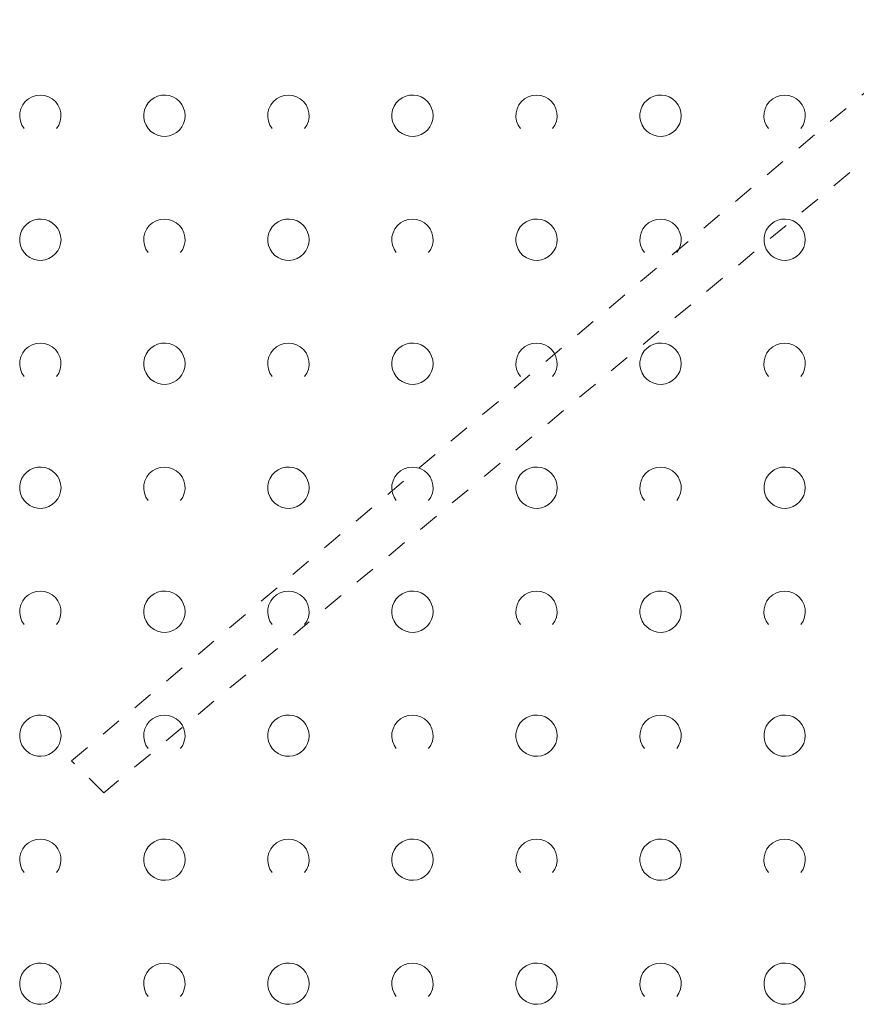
# Model space of a CAD drawing. Extents: x 5474185 to 5474933, y 5916077 to 5916824.
# Tile 89 of 256: x 5474371 to 5474391, y 5916637 to 5916661. Entities that reach past the tile are written whole.
import ezdxf

# ---------------------------------------------------------------- set-up
doc = ezdxf.new("R2010")
doc.units = 0
doc.linetypes.add('PRZER1-1', pattern=[1, 0.5, -0.5])
doc.layers.add('GESUZY', color=253, linetype='CONTINUOUS', lineweight=18)
doc.layers.add('GSSZAD', color=254, linetype='CONTINUOUS', lineweight=18)

msp = doc.modelspace()

# ---------------------------------------------------------------- linework, layer by layer
at = {"layer": 'GESUZY', "linetype": 'PRZER1-1', "lineweight": 13}
for p, q in [((5474372.1, 5916642.66, 10.08), (5474416.4, 5916680, 10.08)), ((5474415.52, 5916677.36, 10.08), (5474372.88, 5916641.89, 10.08)), ((5474372.88, 5916641.89, 10.08), (5474372.1, 5916642.66, 10.08))]:
    msp.add_line(p, q, dxfattribs=at)
at = {"layer": 'GSSZAD', "elevation": 10.1, "flags": 128}
for points in [[(5474370.954688, 5916657.958505), (5474370.899433, 5916658.044136), (5474370.862688, 5916658.139191), (5474370.84598, 5916658.239723), (5474370.850002, 5916658.341554), (5474370.874588, 5916658.440454), (5474370.918717, 5916658.532315), (5474370.980554, 5916658.61332), (5474371.057532, 5916658.680104), (5474371.146452, 5916658.729894), (5474371.24362, 5916658.760619), (5474371.345, 5916658.771005), (5474371.44638, 5916658.760619), (5474371.543548, 5916658.729894), (5474371.632468, 5916658.680104), (5474371.709446, 5916658.61332), (5474371.771283, 5916658.532315), (5474371.815412, 5916658.440454), (5474371.839998, 5916658.341554), (5474371.84402, 5916658.239723), (5474371.827312, 5916658.139191), (5474371.790567, 5916658.044136), (5474371.735312, 5916657.958505)], [(5474376.954688, 5916657.958505), (5474376.899433, 5916658.044136), (5474376.862688, 5916658.139191), (5474376.84598, 5916658.239723), (5474376.850002, 5916658.341554), (5474376.874588, 5916658.440454), (5474376.918717, 5916658.532315), (5474376.980554, 5916658.61332), (5474377.057532, 5916658.680104), (5474377.146452, 5916658.729894), (5474377.24362, 5916658.760619), (5474377.345, 5916658.771005), (5474377.44638, 5916658.760619), (5474377.543548, 5916658.729894), (5474377.632468, 5916658.680104), (5474377.709446, 5916658.61332), (5474377.771283, 5916658.532315), (5474377.815412, 5916658.440454), (5474377.839998, 5916658.341554), (5474377.84402, 5916658.239723), (5474377.827312, 5916658.139191), (5474377.790567, 5916658.044136), (5474377.735312, 5916657.958505)], [(5474382.954688, 5916657.958505), (5474382.899433, 5916658.044136), (5474382.862688, 5916658.139191), (5474382.84598, 5916658.239723), (5474382.850002, 5916658.341554), (5474382.874588, 5916658.440454), (5474382.918717, 5916658.532315), (5474382.980554, 5916658.61332), (5474383.057532, 5916658.680104), (5474383.146452, 5916658.729894), (5474383.24362, 5916658.760619), (5474383.345, 5916658.771005), (5474383.44638, 5916658.760619), (5474383.543548, 5916658.729894), (5474383.632468, 5916658.680104), (5474383.709446, 5916658.61332), (5474383.771283, 5916658.532315), (5474383.815412, 5916658.440454), (5474383.839998, 5916658.341554), (5474383.84402, 5916658.239723), (5474383.827312, 5916658.139191), (5474383.790567, 5916658.044136), (5474383.735312, 5916657.958505)], [(5474388.954688, 5916657.958505), (5474388.899433, 5916658.044136), (5474388.862688, 5916658.139191), (5474388.84598, 5916658.239723), (5474388.850002, 5916658.341554), (5474388.874588, 5916658.440454), (5474388.918717, 5916658.532315), (5474388.980554, 5916658.61332), (5474389.057532, 5916658.680104), (5474389.146452, 5916658.729894), (5474389.24362, 5916658.760619), (5474389.345, 5916658.771005), (5474389.44638, 5916658.760619), (5474389.543548, 5916658.729894), (5474389.632468, 5916658.680104), (5474389.709446, 5916658.61332), (5474389.771283, 5916658.532315), (5474389.815412, 5916658.440454), (5474389.839998, 5916658.341554), (5474389.84402, 5916658.239723), (5474389.827312, 5916658.139191), (5474389.790567, 5916658.044136), (5474389.735312, 5916657.958505)], [(5474373.954688, 5916654.958505), (5474373.899433, 5916655.044136), (5474373.862688, 5916655.139191), (5474373.84598, 5916655.239723), (5474373.850002, 5916655.341554), (5474373.874588, 5916655.440454), (5474373.918717, 5916655.532315), (5474373.980554, 5916655.61332), (5474374.057532, 5916655.680104), (5474374.146452, 5916655.729894), (5474374.24362, 5916655.760619), (5474374.345, 5916655.771005), (5474374.44638, 5916655.760619), (5474374.543548, 5916655.729894), (5474374.632468, 5916655.680104), (5474374.709446, 5916655.61332), (5474374.771283, 5916655.532315), (5474374.815412, 5916655.440454), (5474374.839998, 5916655.341554), (5474374.84402, 5916655.239723), (5474374.827312, 5916655.139191), (5474374.790567, 5916655.044136), (5474374.735312, 5916654.958505)], [(5474379.954688, 5916654.958505), (5474379.899433, 5916655.044136), (5474379.862688, 5916655.139191), (5474379.84598, 5916655.239723), (5474379.850002, 5916655.341554), (5474379.874588, 5916655.440454), (5474379.918717, 5916655.532315), (5474379.980554, 5916655.61332), (5474380.057532, 5916655.680104), (5474380.146452, 5916655.729894), (5474380.24362, 5916655.760619), (5474380.345, 5916655.771005), (5474380.44638, 5916655.760619), (5474380.543548, 5916655.729894), (5474380.632468, 5916655.680104), (5474380.709446, 5916655.61332), (5474380.771283, 5916655.532315), (5474380.815412, 5916655.440454), (5474380.839998, 5916655.341554), (5474380.84402, 5916655.239723), (5474380.827312, 5916655.139191), (5474380.790567, 5916655.044136), (5474380.735312, 5916654.958505)], [(5474385.954688, 5916654.958505), (5474385.899433, 5916655.044136), (5474385.862688, 5916655.139191), (5474385.84598, 5916655.239723), (5474385.850002, 5916655.341554), (5474385.874588, 5916655.440454), (5474385.918717, 5916655.532315), (5474385.980554, 5916655.61332), (5474386.057532, 5916655.680104), (5474386.146452, 5916655.729894), (5474386.24362, 5916655.760619), (5474386.345, 5916655.771005), (5474386.44638, 5916655.760619), (5474386.543548, 5916655.729894), (5474386.632468, 5916655.680104), (5474386.709446, 5916655.61332), (5474386.771283, 5916655.532315), (5474386.815412, 5916655.440454), (5474386.839998, 5916655.341554), (5474386.84402, 5916655.239723), (5474386.827312, 5916655.139191), (5474386.790567, 5916655.044136), (5474386.735312, 5916654.958505)], [(5474370.954688, 5916651.958505), (5474370.899433, 5916652.044136), (5474370.862688, 5916652.139191), (5474370.84598, 5916652.239723), (5474370.850002, 5916652.341554), (5474370.874588, 5916652.440454), (5474370.918717, 5916652.532315), (5474370.980554, 5916652.61332), (5474371.057532, 5916652.680104), (5474371.146452, 5916652.729894), (5474371.24362, 5916652.760619), (5474371.345, 5916652.771005), (5474371.44638, 5916652.760619), (5474371.543548, 5916652.729894), (5474371.632468, 5916652.680104), (5474371.709446, 5916652.61332), (5474371.771283, 5916652.532315), (5474371.815412, 5916652.440454), (5474371.839998, 5916652.341554), (5474371.84402, 5916652.239723), (5474371.827312, 5916652.139191), (5474371.790567, 5916652.044136), (5474371.735312, 5916651.958505)], [(5474376.954688, 5916651.958505), (5474376.899433, 5916652.044136), (5474376.862688, 5916652.139191), (5474376.84598, 5916652.239723), (5474376.850002, 5916652.341554), (5474376.874588, 5916652.440454), (5474376.918717, 5916652.532315), (5474376.980554, 5916652.61332), (5474377.057532, 5916652.680104), (5474377.146452, 5916652.729894), (5474377.24362, 5916652.760619), (5474377.345, 5916652.771005), (5474377.44638, 5916652.760619), (5474377.543548, 5916652.729894), (5474377.632468, 5916652.680104), (5474377.709446, 5916652.61332), (5474377.771283, 5916652.532315), (5474377.815412, 5916652.440454), (5474377.839998, 5916652.341554), (5474377.84402, 5916652.239723), (5474377.827312, 5916652.139191), (5474377.790567, 5916652.044136), (5474377.735312, 5916651.958505)], [(5474382.954688, 5916651.958505), (5474382.899433, 5916652.044136), (5474382.862688, 5916652.139191), (5474382.84598, 5916652.239723), (5474382.850002, 5916652.341554), (5474382.874588, 5916652.440454), (5474382.918717, 5916652.532315), (5474382.980554, 5916652.61332), (5474383.057532, 5916652.680104), (5474383.146452, 5916652.729894), (5474383.24362, 5916652.760619), (5474383.345, 5916652.771005), (5474383.44638, 5916652.760619), (5474383.543548, 5916652.729894), (5474383.632468, 5916652.680104), (5474383.709446, 5916652.61332), (5474383.771283, 5916652.532315), (5474383.815412, 5916652.440454), (5474383.839998, 5916652.341554), (5474383.84402, 5916652.239723), (5474383.827312, 5916652.139191), (5474383.790567, 5916652.044136), (5474383.735312, 5916651.958505)], [(5474388.954688, 5916651.958505), (5474388.899433, 5916652.044136), (5474388.862688, 5916652.139191), (5474388.84598, 5916652.239723), (5474388.850002, 5916652.341554), (5474388.874588, 5916652.440454), (5474388.918717, 5916652.532315), (5474388.980554, 5916652.61332), (5474389.057532, 5916652.680104), (5474389.146452, 5916652.729894), (5474389.24362, 5916652.760619), (5474389.345, 5916652.771005), (5474389.44638, 5916652.760619), (5474389.543548, 5916652.729894), (5474389.632468, 5916652.680104), (5474389.709446, 5916652.61332), (5474389.771283, 5916652.532315), (5474389.815412, 5916652.440454), (5474389.839998, 5916652.341554), (5474389.84402, 5916652.239723), (5474389.827312, 5916652.139191), (5474389.790567, 5916652.044136), (5474389.735312, 5916651.958505)], [(5474373.954688, 5916648.958505), (5474373.899433, 5916649.044136), (5474373.862688, 5916649.139191), (5474373.84598, 5916649.239723), (5474373.850002, 5916649.341554), (5474373.874588, 5916649.440454), (5474373.918717, 5916649.532315), (5474373.980554, 5916649.61332), (5474374.057532, 5916649.680104), (5474374.146452, 5916649.729894), (5474374.24362, 5916649.760619), (5474374.345, 5916649.771005), (5474374.44638, 5916649.760619), (5474374.543548, 5916649.729894), (5474374.632468, 5916649.680104), (5474374.709446, 5916649.61332), (5474374.771283, 5916649.532315), (5474374.815412, 5916649.440454), (5474374.839998, 5916649.341554), (5474374.84402, 5916649.239723), (5474374.827312, 5916649.139191), (5474374.790567, 5916649.044136), (5474374.735312, 5916648.958505)], [(5474379.954688, 5916648.958505), (5474379.899433, 5916649.044136), (5474379.862688, 5916649.139191), (5474379.84598, 5916649.239723), (5474379.850002, 5916649.341554), (5474379.874588, 5916649.440454), (5474379.918717, 5916649.532315), (5474379.980554, 5916649.61332), (5474380.057532, 5916649.680104), (5474380.146452, 5916649.729894), (5474380.24362, 5916649.760619), (5474380.345, 5916649.771005), (5474380.44638, 5916649.760619), (5474380.543548, 5916649.729894), (5474380.632468, 5916649.680104), (5474380.709446, 5916649.61332), (5474380.771283, 5916649.532315), (5474380.815412, 5916649.440454), (5474380.839998, 5916649.341554), (5474380.84402, 5916649.239723), (5474380.827312, 5916649.139191), (5474380.790567, 5916649.044136), (5474380.735312, 5916648.958505)], [(5474385.954688, 5916648.958505), (5474385.899433, 5916649.044136), (5474385.862688, 5916649.139191), (5474385.84598, 5916649.239723), (5474385.850002, 5916649.341554), (5474385.874588, 5916649.440454), (5474385.918717, 5916649.532315), (5474385.980554, 5916649.61332), (5474386.057532, 5916649.680104), (5474386.146452, 5916649.729894), (5474386.24362, 5916649.760619), (5474386.345, 5916649.771005), (5474386.44638, 5916649.760619), (5474386.543548, 5916649.729894), (5474386.632468, 5916649.680104), (5474386.709446, 5916649.61332), (5474386.771283, 5916649.532315), (5474386.815412, 5916649.440454), (5474386.839998, 5916649.341554), (5474386.84402, 5916649.239723), (5474386.827312, 5916649.139191), (5474386.790567, 5916649.044136), (5474386.735312, 5916648.958505)], [(5474370.954688, 5916645.958505), (5474370.899433, 5916646.044136), (5474370.862688, 5916646.139191), (5474370.84598, 5916646.239723), (5474370.850002, 5916646.341554), (5474370.874588, 5916646.440454), (5474370.918717, 5916646.532315), (5474370.980554, 5916646.61332), (5474371.057532, 5916646.680104), (5474371.146452, 5916646.729894), (5474371.24362, 5916646.760619), (5474371.345, 5916646.771005), (5474371.44638, 5916646.760619), (5474371.543548, 5916646.729894), (5474371.632468, 5916646.680104), (5474371.709446, 5916646.61332), (5474371.771283, 5916646.532315), (5474371.815412, 5916646.440454), (5474371.839998, 5916646.341554), (5474371.84402, 5916646.239723), (5474371.827312, 5916646.139191), (5474371.790567, 5916646.044136), (5474371.735312, 5916645.958505)], [(5474376.954688, 5916645.958505), (5474376.899433, 5916646.044136), (5474376.862688, 5916646.139191), (5474376.84598, 5916646.239723), (5474376.850002, 5916646.341554), (5474376.874588, 5916646.440454), (5474376.918717, 5916646.532315), (5474376.980554, 5916646.61332), (5474377.057532, 5916646.680104), (5474377.146452, 5916646.729894), (5474377.24362, 5916646.760619), (5474377.345, 5916646.771005), (5474377.44638, 5916646.760619), (5474377.543548, 5916646.729894), (5474377.632468, 5916646.680104), (5474377.709446, 5916646.61332), (5474377.771283, 5916646.532315), (5474377.815412, 5916646.440454), (5474377.839998, 5916646.341554), (5474377.84402, 5916646.239723), (5474377.827312, 5916646.139191), (5474377.790567, 5916646.044136), (5474377.735312, 5916645.958505)], [(5474382.954688, 5916645.958505), (5474382.899433, 5916646.044136), (5474382.862688, 5916646.139191), (5474382.84598, 5916646.239723), (5474382.850002, 5916646.341554), (5474382.874588, 5916646.440454), (5474382.918717, 5916646.532315), (5474382.980554, 5916646.61332), (5474383.057532, 5916646.680104), (5474383.146452, 5916646.729894), (5474383.24362, 5916646.760619), (5474383.345, 5916646.771005), (5474383.44638, 5916646.760619), (5474383.543548, 5916646.729894), (5474383.632468, 5916646.680104), (5474383.709446, 5916646.61332), (5474383.771283, 5916646.532315), (5474383.815412, 5916646.440454), (5474383.839998, 5916646.341554), (5474383.84402, 5916646.239723), (5474383.827312, 5916646.139191), (5474383.790567, 5916646.044136), (5474383.735312, 5916645.958505)], [(5474388.954688, 5916645.958505), (5474388.899433, 5916646.044136), (5474388.862688, 5916646.139191), (5474388.84598, 5916646.239723), (5474388.850002, 5916646.341554), (5474388.874588, 5916646.440454), (5474388.918717, 5916646.532315), (5474388.980554, 5916646.61332), (5474389.057532, 5916646.680104), (5474389.146452, 5916646.729894), (5474389.24362, 5916646.760619), (5474389.345, 5916646.771005), (5474389.44638, 5916646.760619), (5474389.543548, 5916646.729894), (5474389.632468, 5916646.680104), (5474389.709446, 5916646.61332), (5474389.771283, 5916646.532315), (5474389.815412, 5916646.440454), (5474389.839998, 5916646.341554), (5474389.84402, 5916646.239723), (5474389.827312, 5916646.139191), (5474389.790567, 5916646.044136), (5474389.735312, 5916645.958505)], [(5474373.954688, 5916642.958505), (5474373.899433, 5916643.044136), (5474373.862688, 5916643.139191), (5474373.84598, 5916643.239723), (5474373.850002, 5916643.341554), (5474373.874588, 5916643.440454), (5474373.918717, 5916643.532315), (5474373.980554, 5916643.61332), (5474374.057532, 5916643.680104), (5474374.146452, 5916643.729894), (5474374.24362, 5916643.760619), (5474374.345, 5916643.771005), (5474374.44638, 5916643.760619), (5474374.543548, 5916643.729894), (5474374.632468, 5916643.680104), (5474374.709446, 5916643.61332), (5474374.771283, 5916643.532315), (5474374.815412, 5916643.440454), (5474374.839998, 5916643.341554), (5474374.84402, 5916643.239723), (5474374.827312, 5916643.139191), (5474374.790567, 5916643.044136), (5474374.735312, 5916642.958505)], [(5474379.954688, 5916642.958505), (5474379.899433, 5916643.044136), (5474379.862688, 5916643.139191), (5474379.84598, 5916643.239723), (5474379.850002, 5916643.341554), (5474379.874588, 5916643.440454), (5474379.918717, 5916643.532315), (5474379.980554, 5916643.61332), (5474380.057532, 5916643.680104), (5474380.146452, 5916643.729894), (5474380.24362, 5916643.760619), (5474380.345, 5916643.771005), (5474380.44638, 5916643.760619), (5474380.543548, 5916643.729894), (5474380.632468, 5916643.680104), (5474380.709446, 5916643.61332), (5474380.771283, 5916643.532315), (5474380.815412, 5916643.440454), (5474380.839998, 5916643.341554), (5474380.84402, 5916643.239723), (5474380.827312, 5916643.139191), (5474380.790567, 5916643.044136), (5474380.735312, 5916642.958505)], [(5474385.954688, 5916642.958505), (5474385.899433, 5916643.044136), (5474385.862688, 5916643.139191), (5474385.84598, 5916643.239723), (5474385.850002, 5916643.341554), (5474385.874588, 5916643.440454), (5474385.918717, 5916643.532315), (5474385.980554, 5916643.61332), (5474386.057532, 5916643.680104), (5474386.146452, 5916643.729894), (5474386.24362, 5916643.760619), (5474386.345, 5916643.771005), (5474386.44638, 5916643.760619), (5474386.543548, 5916643.729894), (5474386.632468, 5916643.680104), (5474386.709446, 5916643.61332), (5474386.771283, 5916643.532315), (5474386.815412, 5916643.440454), (5474386.839998, 5916643.341554), (5474386.84402, 5916643.239723), (5474386.827312, 5916643.139191), (5474386.790567, 5916643.044136), (5474386.735312, 5916642.958505)], [(5474370.954688, 5916639.958505), (5474370.899433, 5916640.044136), (5474370.862688, 5916640.139191), (5474370.84598, 5916640.239723), (5474370.850002, 5916640.341554), (5474370.874588, 5916640.440454), (5474370.918717, 5916640.532315), (5474370.980554, 5916640.61332), (5474371.057532, 5916640.680104), (5474371.146452, 5916640.729894), (5474371.24362, 5916640.760619), (5474371.345, 5916640.771005), (5474371.44638, 5916640.760619), (5474371.543548, 5916640.729894), (5474371.632468, 5916640.680104), (5474371.709446, 5916640.61332), (5474371.771283, 5916640.532315), (5474371.815412, 5916640.440454), (5474371.839998, 5916640.341554), (5474371.84402, 5916640.239723), (5474371.827312, 5916640.139191), (5474371.790567, 5916640.044136), (5474371.735312, 5916639.958505)], [(5474376.954688, 5916639.958505), (5474376.899433, 5916640.044136), (5474376.862688, 5916640.139191), (5474376.84598, 5916640.239723), (5474376.850002, 5916640.341554), (5474376.874588, 5916640.440454), (5474376.918717, 5916640.532315), (5474376.980554, 5916640.61332), (5474377.057532, 5916640.680104), (5474377.146452, 5916640.729894), (5474377.24362, 5916640.760619), (5474377.345, 5916640.771005), (5474377.44638, 5916640.760619), (5474377.543548, 5916640.729894), (5474377.632468, 5916640.680104), (5474377.709446, 5916640.61332), (5474377.771283, 5916640.532315), (5474377.815412, 5916640.440454), (5474377.839998, 5916640.341554), (5474377.84402, 5916640.239723), (5474377.827312, 5916640.139191), (5474377.790567, 5916640.044136), (5474377.735312, 5916639.958505)], [(5474382.954688, 5916639.958505), (5474382.899433, 5916640.044136), (5474382.862688, 5916640.139191), (5474382.84598, 5916640.239723), (5474382.850002, 5916640.341554), (5474382.874588, 5916640.440454), (5474382.918717, 5916640.532315), (5474382.980554, 5916640.61332), (5474383.057532, 5916640.680104), (5474383.146452, 5916640.729894), (5474383.24362, 5916640.760619), (5474383.345, 5916640.771005), (5474383.44638, 5916640.760619), (5474383.543548, 5916640.729894), (5474383.632468, 5916640.680104), (5474383.709446, 5916640.61332), (5474383.771283, 5916640.532315), (5474383.815412, 5916640.440454), (5474383.839998, 5916640.341554), (5474383.84402, 5916640.239723), (5474383.827312, 5916640.139191), (5474383.790567, 5916640.044136), (5474383.735312, 5916639.958505)], [(5474388.954688, 5916639.958505), (5474388.899433, 5916640.044136), (5474388.862688, 5916640.139191), (5474388.84598, 5916640.239723), (5474388.850002, 5916640.341554), (5474388.874588, 5916640.440454), (5474388.918717, 5916640.532315), (5474388.980554, 5916640.61332), (5474389.057532, 5916640.680104), (5474389.146452, 5916640.729894), (5474389.24362, 5916640.760619), (5474389.345, 5916640.771005), (5474389.44638, 5916640.760619), (5474389.543548, 5916640.729894), (5474389.632468, 5916640.680104), (5474389.709446, 5916640.61332), (5474389.771283, 5916640.532315), (5474389.815412, 5916640.440454), (5474389.839998, 5916640.341554), (5474389.84402, 5916640.239723), (5474389.827312, 5916640.139191), (5474389.790567, 5916640.044136), (5474389.735312, 5916639.958505)], [(5474373.954688, 5916636.958505), (5474373.899433, 5916637.044136), (5474373.862688, 5916637.139191), (5474373.84598, 5916637.239723), (5474373.850002, 5916637.341554), (5474373.874588, 5916637.440454), (5474373.918717, 5916637.532315), (5474373.980554, 5916637.61332), (5474374.057532, 5916637.680104), (5474374.146452, 5916637.729894), (5474374.24362, 5916637.760619), (5474374.345, 5916637.771005), (5474374.44638, 5916637.760619), (5474374.543548, 5916637.729894), (5474374.632468, 5916637.680104), (5474374.709446, 5916637.61332), (5474374.771283, 5916637.532315), (5474374.815412, 5916637.440454), (5474374.839998, 5916637.341554), (5474374.84402, 5916637.239723), (5474374.827312, 5916637.139191), (5474374.790567, 5916637.044136), (5474374.735312, 5916636.958505)], [(5474379.954688, 5916636.958505), (5474379.899433, 5916637.044136), (5474379.862688, 5916637.139191), (5474379.84598, 5916637.239723), (5474379.850002, 5916637.341554), (5474379.874588, 5916637.440454), (5474379.918717, 5916637.532315), (5474379.980554, 5916637.61332), (5474380.057532, 5916637.680104), (5474380.146452, 5916637.729894), (5474380.24362, 5916637.760619), (5474380.345, 5916637.771005), (5474380.44638, 5916637.760619), (5474380.543548, 5916637.729894), (5474380.632468, 5916637.680104), (5474380.709446, 5916637.61332), (5474380.771283, 5916637.532315), (5474380.815412, 5916637.440454), (5474380.839998, 5916637.341554), (5474380.84402, 5916637.239723), (5474380.827312, 5916637.139191), (5474380.790567, 5916637.044136), (5474380.735312, 5916636.958505)], [(5474385.954688, 5916636.958505), (5474385.899433, 5916637.044136), (5474385.862688, 5916637.139191), (5474385.84598, 5916637.239723), (5474385.850002, 5916637.341554), (5474385.874588, 5916637.440454), (5474385.918717, 5916637.532315), (5474385.980554, 5916637.61332), (5474386.057532, 5916637.680104), (5474386.146452, 5916637.729894), (5474386.24362, 5916637.760619), (5474386.345, 5916637.771005), (5474386.44638, 5916637.760619), (5474386.543548, 5916637.729894), (5474386.632468, 5916637.680104), (5474386.709446, 5916637.61332), (5474386.771283, 5916637.532315), (5474386.815412, 5916637.440454), (5474386.839998, 5916637.341554), (5474386.84402, 5916637.239723), (5474386.827312, 5916637.139191), (5474386.790567, 5916637.044136), (5474386.735312, 5916636.958505)]]:
    msp.add_lwpolyline(points, dxfattribs=at)
for points in [[(5474374.845, 5916658.271005), (5474374.835964, 5916658.365631), (5474374.809184, 5916658.456836), (5474374.765627, 5916658.541325), (5474374.706867, 5916658.616045), (5474374.635028, 5916658.678293), (5474374.552708, 5916658.725821), (5474374.462879, 5916658.756911), (5474374.368791, 5916658.770439), (5474374.273843, 5916658.765916), (5474374.181466, 5916658.743505), (5474374.095, 5916658.704018), (5474374.01757, 5916658.64888), (5474373.951973, 5916658.580084), (5474373.900582, 5916658.500118), (5474373.865254, 5916658.411871), (5474373.847264, 5916658.318533), (5474373.847264, 5916658.223477), (5474373.865254, 5916658.130139), (5474373.900582, 5916658.041892), (5474373.951973, 5916657.961926), (5474374.01757, 5916657.89313), (5474374.095, 5916657.837992), (5474374.181466, 5916657.798505), (5474374.273843, 5916657.776094), (5474374.368791, 5916657.771571), (5474374.462879, 5916657.785099), (5474374.552708, 5916657.816189), (5474374.635028, 5916657.863717), (5474374.706867, 5916657.925965), (5474374.765627, 5916658.000685), (5474374.809184, 5916658.085174), (5474374.835964, 5916658.176379), (5474374.845, 5916658.271005)], [(5474380.845, 5916658.271005), (5474380.835964, 5916658.365631), (5474380.809184, 5916658.456836), (5474380.765627, 5916658.541325), (5474380.706867, 5916658.616045), (5474380.635028, 5916658.678293), (5474380.552708, 5916658.725821), (5474380.462879, 5916658.756911), (5474380.368791, 5916658.770439), (5474380.273843, 5916658.765916), (5474380.181466, 5916658.743505), (5474380.095, 5916658.704018), (5474380.01757, 5916658.64888), (5474379.951973, 5916658.580084), (5474379.900582, 5916658.500118), (5474379.865254, 5916658.411871), (5474379.847264, 5916658.318533), (5474379.847264, 5916658.223477), (5474379.865254, 5916658.130139), (5474379.900582, 5916658.041892), (5474379.951973, 5916657.961926), (5474380.01757, 5916657.89313), (5474380.095, 5916657.837992), (5474380.181466, 5916657.798505), (5474380.273843, 5916657.776094), (5474380.368791, 5916657.771571), (5474380.462879, 5916657.785099), (5474380.552708, 5916657.816189), (5474380.635028, 5916657.863717), (5474380.706867, 5916657.925965), (5474380.765627, 5916658.000685), (5474380.809184, 5916658.085174), (5474380.835964, 5916658.176379), (5474380.845, 5916658.271005)], [(5474386.845, 5916658.271005), (5474386.835964, 5916658.365631), (5474386.809184, 5916658.456836), (5474386.765627, 5916658.541325), (5474386.706867, 5916658.616045), (5474386.635028, 5916658.678293), (5474386.552708, 5916658.725821), (5474386.462879, 5916658.756911), (5474386.368791, 5916658.770439), (5474386.273843, 5916658.765916), (5474386.181466, 5916658.743505), (5474386.095, 5916658.704018), (5474386.01757, 5916658.64888), (5474385.951973, 5916658.580084), (5474385.900582, 5916658.500118), (5474385.865254, 5916658.411871), (5474385.847264, 5916658.318533), (5474385.847264, 5916658.223477), (5474385.865254, 5916658.130139), (5474385.900582, 5916658.041892), (5474385.951973, 5916657.961926), (5474386.01757, 5916657.89313), (5474386.095, 5916657.837992), (5474386.181466, 5916657.798505), (5474386.273843, 5916657.776094), (5474386.368791, 5916657.771571), (5474386.462879, 5916657.785099), (5474386.552708, 5916657.816189), (5474386.635028, 5916657.863717), (5474386.706867, 5916657.925965), (5474386.765627, 5916658.000685), (5474386.809184, 5916658.085174), (5474386.835964, 5916658.176379), (5474386.845, 5916658.271005)], [(5474371.845, 5916655.271005), (5474371.835964, 5916655.365631), (5474371.809184, 5916655.456836), (5474371.765627, 5916655.541325), (5474371.706867, 5916655.616045), (5474371.635028, 5916655.678293), (5474371.552708, 5916655.725821), (5474371.462879, 5916655.756911), (5474371.368791, 5916655.770439), (5474371.273843, 5916655.765916), (5474371.181466, 5916655.743505), (5474371.095, 5916655.704018), (5474371.01757, 5916655.64888), (5474370.951973, 5916655.580084), (5474370.900582, 5916655.500118), (5474370.865254, 5916655.411871), (5474370.847264, 5916655.318533), (5474370.847264, 5916655.223477), (5474370.865254, 5916655.130139), (5474370.900582, 5916655.041892), (5474370.951973, 5916654.961926), (5474371.01757, 5916654.89313), (5474371.095, 5916654.837992), (5474371.181466, 5916654.798505), (5474371.273843, 5916654.776094), (5474371.368791, 5916654.771571), (5474371.462879, 5916654.785099), (5474371.552708, 5916654.816189), (5474371.635028, 5916654.863717), (5474371.706867, 5916654.925965), (5474371.765627, 5916655.000685), (5474371.809184, 5916655.085174), (5474371.835964, 5916655.176379), (5474371.845, 5916655.271005)], [(5474377.845, 5916655.271005), (5474377.835964, 5916655.365631), (5474377.809184, 5916655.456836), (5474377.765627, 5916655.541325), (5474377.706867, 5916655.616045), (5474377.635028, 5916655.678293), (5474377.552708, 5916655.725821), (5474377.462879, 5916655.756911), (5474377.368791, 5916655.770439), (5474377.273843, 5916655.765916), (5474377.181466, 5916655.743505), (5474377.095, 5916655.704018), (5474377.01757, 5916655.64888), (5474376.951973, 5916655.580084), (5474376.900582, 5916655.500118), (5474376.865254, 5916655.411871), (5474376.847264, 5916655.318533), (5474376.847264, 5916655.223477), (5474376.865254, 5916655.130139), (5474376.900582, 5916655.041892), (5474376.951973, 5916654.961926), (5474377.01757, 5916654.89313), (5474377.095, 5916654.837992), (5474377.181466, 5916654.798505), (5474377.273843, 5916654.776094), (5474377.368791, 5916654.771571), (5474377.462879, 5916654.785099), (5474377.552708, 5916654.816189), (5474377.635028, 5916654.863717), (5474377.706867, 5916654.925965), (5474377.765627, 5916655.000685), (5474377.809184, 5916655.085174), (5474377.835964, 5916655.176379), (5474377.845, 5916655.271005)], [(5474383.845, 5916655.271005), (5474383.835964, 5916655.365631), (5474383.809184, 5916655.456836), (5474383.765627, 5916655.541325), (5474383.706867, 5916655.616045), (5474383.635028, 5916655.678293), (5474383.552708, 5916655.725821), (5474383.462879, 5916655.756911), (5474383.368791, 5916655.770439), (5474383.273843, 5916655.765916), (5474383.181466, 5916655.743505), (5474383.095, 5916655.704018), (5474383.01757, 5916655.64888), (5474382.951973, 5916655.580084), (5474382.900582, 5916655.500118), (5474382.865254, 5916655.411871), (5474382.847264, 5916655.318533), (5474382.847264, 5916655.223477), (5474382.865254, 5916655.130139), (5474382.900582, 5916655.041892), (5474382.951973, 5916654.961926), (5474383.01757, 5916654.89313), (5474383.095, 5916654.837992), (5474383.181466, 5916654.798505), (5474383.273843, 5916654.776094), (5474383.368791, 5916654.771571), (5474383.462879, 5916654.785099), (5474383.552708, 5916654.816189), (5474383.635028, 5916654.863717), (5474383.706867, 5916654.925965), (5474383.765627, 5916655.000685), (5474383.809184, 5916655.085174), (5474383.835964, 5916655.176379), (5474383.845, 5916655.271005)], [(5474389.845, 5916655.271005), (5474389.835964, 5916655.365631), (5474389.809184, 5916655.456836), (5474389.765627, 5916655.541325), (5474389.706867, 5916655.616045), (5474389.635028, 5916655.678293), (5474389.552708, 5916655.725821), (5474389.462879, 5916655.756911), (5474389.368791, 5916655.770439), (5474389.273843, 5916655.765916), (5474389.181466, 5916655.743505), (5474389.095, 5916655.704018), (5474389.01757, 5916655.64888), (5474388.951973, 5916655.580084), (5474388.900582, 5916655.500118), (5474388.865254, 5916655.411871), (5474388.847264, 5916655.318533), (5474388.847264, 5916655.223477), (5474388.865254, 5916655.130139), (5474388.900582, 5916655.041892), (5474388.951973, 5916654.961926), (5474389.01757, 5916654.89313), (5474389.095, 5916654.837992), (5474389.181466, 5916654.798505), (5474389.273843, 5916654.776094), (5474389.368791, 5916654.771571), (5474389.462879, 5916654.785099), (5474389.552708, 5916654.816189), (5474389.635028, 5916654.863717), (5474389.706867, 5916654.925965), (5474389.765627, 5916655.000685), (5474389.809184, 5916655.085174), (5474389.835964, 5916655.176379), (5474389.845, 5916655.271005)], [(5474374.845, 5916652.271005), (5474374.835964, 5916652.365631), (5474374.809184, 5916652.456836), (5474374.765627, 5916652.541325), (5474374.706867, 5916652.616045), (5474374.635028, 5916652.678293), (5474374.552708, 5916652.725821), (5474374.462879, 5916652.756911), (5474374.368791, 5916652.770439), (5474374.273843, 5916652.765916), (5474374.181466, 5916652.743505), (5474374.095, 5916652.704018), (5474374.01757, 5916652.64888), (5474373.951973, 5916652.580084), (5474373.900582, 5916652.500118), (5474373.865254, 5916652.411871), (5474373.847264, 5916652.318533), (5474373.847264, 5916652.223477), (5474373.865254, 5916652.130139), (5474373.900582, 5916652.041892), (5474373.951973, 5916651.961926), (5474374.01757, 5916651.89313), (5474374.095, 5916651.837992), (5474374.181466, 5916651.798505), (5474374.273843, 5916651.776094), (5474374.368791, 5916651.771571), (5474374.462879, 5916651.785099), (5474374.552708, 5916651.816189), (5474374.635028, 5916651.863717), (5474374.706867, 5916651.925965), (5474374.765627, 5916652.000685), (5474374.809184, 5916652.085174), (5474374.835964, 5916652.176379), (5474374.845, 5916652.271005)], [(5474380.845, 5916652.271005), (5474380.835964, 5916652.365631), (5474380.809184, 5916652.456836), (5474380.765627, 5916652.541325), (5474380.706867, 5916652.616045), (5474380.635028, 5916652.678293), (5474380.552708, 5916652.725821), (5474380.462879, 5916652.756911), (5474380.368791, 5916652.770439), (5474380.273843, 5916652.765916), (5474380.181466, 5916652.743505), (5474380.095, 5916652.704018), (5474380.01757, 5916652.64888), (5474379.951973, 5916652.580084), (5474379.900582, 5916652.500118), (5474379.865254, 5916652.411871), (5474379.847264, 5916652.318533), (5474379.847264, 5916652.223477), (5474379.865254, 5916652.130139), (5474379.900582, 5916652.041892), (5474379.951973, 5916651.961926), (5474380.01757, 5916651.89313), (5474380.095, 5916651.837992), (5474380.181466, 5916651.798505), (5474380.273843, 5916651.776094), (5474380.368791, 5916651.771571), (5474380.462879, 5916651.785099), (5474380.552708, 5916651.816189), (5474380.635028, 5916651.863717), (5474380.706867, 5916651.925965), (5474380.765627, 5916652.000685), (5474380.809184, 5916652.085174), (5474380.835964, 5916652.176379), (5474380.845, 5916652.271005)], [(5474386.845, 5916652.271005), (5474386.835964, 5916652.365631), (5474386.809184, 5916652.456836), (5474386.765627, 5916652.541325), (5474386.706867, 5916652.616045), (5474386.635028, 5916652.678293), (5474386.552708, 5916652.725821), (5474386.462879, 5916652.756911), (5474386.368791, 5916652.770439), (5474386.273843, 5916652.765916), (5474386.181466, 5916652.743505), (5474386.095, 5916652.704018), (5474386.01757, 5916652.64888), (5474385.951973, 5916652.580084), (5474385.900582, 5916652.500118), (5474385.865254, 5916652.411871), (5474385.847264, 5916652.318533), (5474385.847264, 5916652.223477), (5474385.865254, 5916652.130139), (5474385.900582, 5916652.041892), (5474385.951973, 5916651.961926), (5474386.01757, 5916651.89313), (5474386.095, 5916651.837992), (5474386.181466, 5916651.798505), (5474386.273843, 5916651.776094), (5474386.368791, 5916651.771571), (5474386.462879, 5916651.785099), (5474386.552708, 5916651.816189), (5474386.635028, 5916651.863717), (5474386.706867, 5916651.925965), (5474386.765627, 5916652.000685), (5474386.809184, 5916652.085174), (5474386.835964, 5916652.176379), (5474386.845, 5916652.271005)], [(5474371.845, 5916649.271005), (5474371.835964, 5916649.365631), (5474371.809184, 5916649.456836), (5474371.765627, 5916649.541325), (5474371.706867, 5916649.616045), (5474371.635028, 5916649.678293), (5474371.552708, 5916649.725821), (5474371.462879, 5916649.756911), (5474371.368791, 5916649.770439), (5474371.273843, 5916649.765916), (5474371.181466, 5916649.743505), (5474371.095, 5916649.704018), (5474371.01757, 5916649.64888), (5474370.951973, 5916649.580084), (5474370.900582, 5916649.500118), (5474370.865254, 5916649.411871), (5474370.847264, 5916649.318533), (5474370.847264, 5916649.223477), (5474370.865254, 5916649.130139), (5474370.900582, 5916649.041892), (5474370.951973, 5916648.961926), (5474371.01757, 5916648.89313), (5474371.095, 5916648.837992), (5474371.181466, 5916648.798505), (5474371.273843, 5916648.776094), (5474371.368791, 5916648.771571), (5474371.462879, 5916648.785099), (5474371.552708, 5916648.816189), (5474371.635028, 5916648.863717), (5474371.706867, 5916648.925965), (5474371.765627, 5916649.000685), (5474371.809184, 5916649.085174), (5474371.835964, 5916649.176379), (5474371.845, 5916649.271005)], [(5474377.845, 5916649.271005), (5474377.835964, 5916649.365631), (5474377.809184, 5916649.456836), (5474377.765627, 5916649.541325), (5474377.706867, 5916649.616045), (5474377.635028, 5916649.678293), (5474377.552708, 5916649.725821), (5474377.462879, 5916649.756911), (5474377.368791, 5916649.770439), (5474377.273843, 5916649.765916), (5474377.181466, 5916649.743505), (5474377.095, 5916649.704018), (5474377.01757, 5916649.64888), (5474376.951973, 5916649.580084), (5474376.900582, 5916649.500118), (5474376.865254, 5916649.411871), (5474376.847264, 5916649.318533), (5474376.847264, 5916649.223477), (5474376.865254, 5916649.130139), (5474376.900582, 5916649.041892), (5474376.951973, 5916648.961926), (5474377.01757, 5916648.89313), (5474377.095, 5916648.837992), (5474377.181466, 5916648.798505), (5474377.273843, 5916648.776094), (5474377.368791, 5916648.771571), (5474377.462879, 5916648.785099), (5474377.552708, 5916648.816189), (5474377.635028, 5916648.863717), (5474377.706867, 5916648.925965), (5474377.765627, 5916649.000685), (5474377.809184, 5916649.085174), (5474377.835964, 5916649.176379), (5474377.845, 5916649.271005)], [(5474383.845, 5916649.271005), (5474383.835964, 5916649.365631), (5474383.809184, 5916649.456836), (5474383.765627, 5916649.541325), (5474383.706867, 5916649.616045), (5474383.635028, 5916649.678293), (5474383.552708, 5916649.725821), (5474383.462879, 5916649.756911), (5474383.368791, 5916649.770439), (5474383.273843, 5916649.765916), (5474383.181466, 5916649.743505), (5474383.095, 5916649.704018), (5474383.01757, 5916649.64888), (5474382.951973, 5916649.580084), (5474382.900582, 5916649.500118), (5474382.865254, 5916649.411871), (5474382.847264, 5916649.318533), (5474382.847264, 5916649.223477), (5474382.865254, 5916649.130139), (5474382.900582, 5916649.041892), (5474382.951973, 5916648.961926), (5474383.01757, 5916648.89313), (5474383.095, 5916648.837992), (5474383.181466, 5916648.798505), (5474383.273843, 5916648.776094), (5474383.368791, 5916648.771571), (5474383.462879, 5916648.785099), (5474383.552708, 5916648.816189), (5474383.635028, 5916648.863717), (5474383.706867, 5916648.925965), (5474383.765627, 5916649.000685), (5474383.809184, 5916649.085174), (5474383.835964, 5916649.176379), (5474383.845, 5916649.271005)], [(5474389.845, 5916649.271005), (5474389.835964, 5916649.365631), (5474389.809184, 5916649.456836), (5474389.765627, 5916649.541325), (5474389.706867, 5916649.616045), (5474389.635028, 5916649.678293), (5474389.552708, 5916649.725821), (5474389.462879, 5916649.756911), (5474389.368791, 5916649.770439), (5474389.273843, 5916649.765916), (5474389.181466, 5916649.743505), (5474389.095, 5916649.704018), (5474389.01757, 5916649.64888), (5474388.951973, 5916649.580084), (5474388.900582, 5916649.500118), (5474388.865254, 5916649.411871), (5474388.847264, 5916649.318533), (5474388.847264, 5916649.223477), (5474388.865254, 5916649.130139), (5474388.900582, 5916649.041892), (5474388.951973, 5916648.961926), (5474389.01757, 5916648.89313), (5474389.095, 5916648.837992), (5474389.181466, 5916648.798505), (5474389.273843, 5916648.776094), (5474389.368791, 5916648.771571), (5474389.462879, 5916648.785099), (5474389.552708, 5916648.816189), (5474389.635028, 5916648.863717), (5474389.706867, 5916648.925965), (5474389.765627, 5916649.000685), (5474389.809184, 5916649.085174), (5474389.835964, 5916649.176379), (5474389.845, 5916649.271005)], [(5474374.845, 5916646.271005), (5474374.835964, 5916646.365631), (5474374.809184, 5916646.456836), (5474374.765627, 5916646.541325), (5474374.706867, 5916646.616045), (5474374.635028, 5916646.678293), (5474374.552708, 5916646.725821), (5474374.462879, 5916646.756911), (5474374.368791, 5916646.770439), (5474374.273843, 5916646.765916), (5474374.181466, 5916646.743505), (5474374.095, 5916646.704018), (5474374.01757, 5916646.64888), (5474373.951973, 5916646.580084), (5474373.900582, 5916646.500118), (5474373.865254, 5916646.411871), (5474373.847264, 5916646.318533), (5474373.847264, 5916646.223477), (5474373.865254, 5916646.130139), (5474373.900582, 5916646.041892), (5474373.951973, 5916645.961926), (5474374.01757, 5916645.89313), (5474374.095, 5916645.837992), (5474374.181466, 5916645.798505), (5474374.273843, 5916645.776094), (5474374.368791, 5916645.771571), (5474374.462879, 5916645.785099), (5474374.552708, 5916645.816189), (5474374.635028, 5916645.863717), (5474374.706867, 5916645.925965), (5474374.765627, 5916646.000685), (5474374.809184, 5916646.085174), (5474374.835964, 5916646.176379), (5474374.845, 5916646.271005)], [(5474380.845, 5916646.271005), (5474380.835964, 5916646.365631), (5474380.809184, 5916646.456836), (5474380.765627, 5916646.541325), (5474380.706867, 5916646.616045), (5474380.635028, 5916646.678293), (5474380.552708, 5916646.725821), (5474380.462879, 5916646.756911), (5474380.368791, 5916646.770439), (5474380.273843, 5916646.765916), (5474380.181466, 5916646.743505), (5474380.095, 5916646.704018), (5474380.01757, 5916646.64888), (5474379.951973, 5916646.580084), (5474379.900582, 5916646.500118), (5474379.865254, 5916646.411871), (5474379.847264, 5916646.318533), (5474379.847264, 5916646.223477), (5474379.865254, 5916646.130139), (5474379.900582, 5916646.041892), (5474379.951973, 5916645.961926), (5474380.01757, 5916645.89313), (5474380.095, 5916645.837992), (5474380.181466, 5916645.798505), (5474380.273843, 5916645.776094), (5474380.368791, 5916645.771571), (5474380.462879, 5916645.785099), (5474380.552708, 5916645.816189), (5474380.635028, 5916645.863717), (5474380.706867, 5916645.925965), (5474380.765627, 5916646.000685), (5474380.809184, 5916646.085174), (5474380.835964, 5916646.176379), (5474380.845, 5916646.271005)], [(5474386.845, 5916646.271005), (5474386.835964, 5916646.365631), (5474386.809184, 5916646.456836), (5474386.765627, 5916646.541325), (5474386.706867, 5916646.616045), (5474386.635028, 5916646.678293), (5474386.552708, 5916646.725821), (5474386.462879, 5916646.756911), (5474386.368791, 5916646.770439), (5474386.273843, 5916646.765916), (5474386.181466, 5916646.743505), (5474386.095, 5916646.704018), (5474386.01757, 5916646.64888), (5474385.951973, 5916646.580084), (5474385.900582, 5916646.500118), (5474385.865254, 5916646.411871), (5474385.847264, 5916646.318533), (5474385.847264, 5916646.223477), (5474385.865254, 5916646.130139), (5474385.900582, 5916646.041892), (5474385.951973, 5916645.961926), (5474386.01757, 5916645.89313), (5474386.095, 5916645.837992), (5474386.181466, 5916645.798505), (5474386.273843, 5916645.776094), (5474386.368791, 5916645.771571), (5474386.462879, 5916645.785099), (5474386.552708, 5916645.816189), (5474386.635028, 5916645.863717), (5474386.706867, 5916645.925965), (5474386.765627, 5916646.000685), (5474386.809184, 5916646.085174), (5474386.835964, 5916646.176379), (5474386.845, 5916646.271005)], [(5474371.845, 5916643.271005), (5474371.835964, 5916643.365631), (5474371.809184, 5916643.456836), (5474371.765627, 5916643.541325), (5474371.706867, 5916643.616045), (5474371.635028, 5916643.678293), (5474371.552708, 5916643.725821), (5474371.462879, 5916643.756911), (5474371.368791, 5916643.770439), (5474371.273843, 5916643.765916), (5474371.181466, 5916643.743505), (5474371.095, 5916643.704018), (5474371.01757, 5916643.64888), (5474370.951973, 5916643.580084), (5474370.900582, 5916643.500118), (5474370.865254, 5916643.411871), (5474370.847264, 5916643.318533), (5474370.847264, 5916643.223477), (5474370.865254, 5916643.130139), (5474370.900582, 5916643.041892), (5474370.951973, 5916642.961926), (5474371.01757, 5916642.89313), (5474371.095, 5916642.837992), (5474371.181466, 5916642.798505), (5474371.273843, 5916642.776094), (5474371.368791, 5916642.771571), (5474371.462879, 5916642.785099), (5474371.552708, 5916642.816189), (5474371.635028, 5916642.863717), (5474371.706867, 5916642.925965), (5474371.765627, 5916643.000685), (5474371.809184, 5916643.085174), (5474371.835964, 5916643.176379), (5474371.845, 5916643.271005)], [(5474377.845, 5916643.271005), (5474377.835964, 5916643.365631), (5474377.809184, 5916643.456836), (5474377.765627, 5916643.541325), (5474377.706867, 5916643.616045), (5474377.635028, 5916643.678293), (5474377.552708, 5916643.725821), (5474377.462879, 5916643.756911), (5474377.368791, 5916643.770439), (5474377.273843, 5916643.765916), (5474377.181466, 5916643.743505), (5474377.095, 5916643.704018), (5474377.01757, 5916643.64888), (5474376.951973, 5916643.580084), (5474376.900582, 5916643.500118), (5474376.865254, 5916643.411871), (5474376.847264, 5916643.318533), (5474376.847264, 5916643.223477), (5474376.865254, 5916643.130139), (5474376.900582, 5916643.041892), (5474376.951973, 5916642.961926), (5474377.01757, 5916642.89313), (5474377.095, 5916642.837992), (5474377.181466, 5916642.798505), (5474377.273843, 5916642.776094), (5474377.368791, 5916642.771571), (5474377.462879, 5916642.785099), (5474377.552708, 5916642.816189), (5474377.635028, 5916642.863717), (5474377.706867, 5916642.925965), (5474377.765627, 5916643.000685), (5474377.809184, 5916643.085174), (5474377.835964, 5916643.176379), (5474377.845, 5916643.271005)], [(5474383.845, 5916643.271005), (5474383.835964, 5916643.365631), (5474383.809184, 5916643.456836), (5474383.765627, 5916643.541325), (5474383.706867, 5916643.616045), (5474383.635028, 5916643.678293), (5474383.552708, 5916643.725821), (5474383.462879, 5916643.756911), (5474383.368791, 5916643.770439), (5474383.273843, 5916643.765916), (5474383.181466, 5916643.743505), (5474383.095, 5916643.704018), (5474383.01757, 5916643.64888), (5474382.951973, 5916643.580084), (5474382.900582, 5916643.500118), (5474382.865254, 5916643.411871), (5474382.847264, 5916643.318533), (5474382.847264, 5916643.223477), (5474382.865254, 5916643.130139), (5474382.900582, 5916643.041892), (5474382.951973, 5916642.961926), (5474383.01757, 5916642.89313), (5474383.095, 5916642.837992), (5474383.181466, 5916642.798505), (5474383.273843, 5916642.776094), (5474383.368791, 5916642.771571), (5474383.462879, 5916642.785099), (5474383.552708, 5916642.816189), (5474383.635028, 5916642.863717), (5474383.706867, 5916642.925965), (5474383.765627, 5916643.000685), (5474383.809184, 5916643.085174), (5474383.835964, 5916643.176379), (5474383.845, 5916643.271005)], [(5474389.845, 5916643.271005), (5474389.835964, 5916643.365631), (5474389.809184, 5916643.456836), (5474389.765627, 5916643.541325), (5474389.706867, 5916643.616045), (5474389.635028, 5916643.678293), (5474389.552708, 5916643.725821), (5474389.462879, 5916643.756911), (5474389.368791, 5916643.770439), (5474389.273843, 5916643.765916), (5474389.181466, 5916643.743505), (5474389.095, 5916643.704018), (5474389.01757, 5916643.64888), (5474388.951973, 5916643.580084), (5474388.900582, 5916643.500118), (5474388.865254, 5916643.411871), (5474388.847264, 5916643.318533), (5474388.847264, 5916643.223477), (5474388.865254, 5916643.130139), (5474388.900582, 5916643.041892), (5474388.951973, 5916642.961926), (5474389.01757, 5916642.89313), (5474389.095, 5916642.837992), (5474389.181466, 5916642.798505), (5474389.273843, 5916642.776094), (5474389.368791, 5916642.771571), (5474389.462879, 5916642.785099), (5474389.552708, 5916642.816189), (5474389.635028, 5916642.863717), (5474389.706867, 5916642.925965), (5474389.765627, 5916643.000685), (5474389.809184, 5916643.085174), (5474389.835964, 5916643.176379), (5474389.845, 5916643.271005)], [(5474374.845, 5916640.271005), (5474374.835964, 5916640.365631), (5474374.809184, 5916640.456836), (5474374.765627, 5916640.541325), (5474374.706867, 5916640.616045), (5474374.635028, 5916640.678293), (5474374.552708, 5916640.725821), (5474374.462879, 5916640.756911), (5474374.368791, 5916640.770439), (5474374.273843, 5916640.765916), (5474374.181466, 5916640.743505), (5474374.095, 5916640.704018), (5474374.01757, 5916640.64888), (5474373.951973, 5916640.580084), (5474373.900582, 5916640.500118), (5474373.865254, 5916640.411871), (5474373.847264, 5916640.318533), (5474373.847264, 5916640.223477), (5474373.865254, 5916640.130139), (5474373.900582, 5916640.041892), (5474373.951973, 5916639.961926), (5474374.01757, 5916639.89313), (5474374.095, 5916639.837992), (5474374.181466, 5916639.798505), (5474374.273843, 5916639.776094), (5474374.368791, 5916639.771571), (5474374.462879, 5916639.785099), (5474374.552708, 5916639.816189), (5474374.635028, 5916639.863717), (5474374.706867, 5916639.925965), (5474374.765627, 5916640.000685), (5474374.809184, 5916640.085174), (5474374.835964, 5916640.176379), (5474374.845, 5916640.271005)], [(5474380.845, 5916640.271005), (5474380.835964, 5916640.365631), (5474380.809184, 5916640.456836), (5474380.765627, 5916640.541325), (5474380.706867, 5916640.616045), (5474380.635028, 5916640.678293), (5474380.552708, 5916640.725821), (5474380.462879, 5916640.756911), (5474380.368791, 5916640.770439), (5474380.273843, 5916640.765916), (5474380.181466, 5916640.743505), (5474380.095, 5916640.704018), (5474380.01757, 5916640.64888), (5474379.951973, 5916640.580084), (5474379.900582, 5916640.500118), (5474379.865254, 5916640.411871), (5474379.847264, 5916640.318533), (5474379.847264, 5916640.223477), (5474379.865254, 5916640.130139), (5474379.900582, 5916640.041892), (5474379.951973, 5916639.961926), (5474380.01757, 5916639.89313), (5474380.095, 5916639.837992), (5474380.181466, 5916639.798505), (5474380.273843, 5916639.776094), (5474380.368791, 5916639.771571), (5474380.462879, 5916639.785099), (5474380.552708, 5916639.816189), (5474380.635028, 5916639.863717), (5474380.706867, 5916639.925965), (5474380.765627, 5916640.000685), (5474380.809184, 5916640.085174), (5474380.835964, 5916640.176379), (5474380.845, 5916640.271005)], [(5474386.845, 5916640.271005), (5474386.835964, 5916640.365631), (5474386.809184, 5916640.456836), (5474386.765627, 5916640.541325), (5474386.706867, 5916640.616045), (5474386.635028, 5916640.678293), (5474386.552708, 5916640.725821), (5474386.462879, 5916640.756911), (5474386.368791, 5916640.770439), (5474386.273843, 5916640.765916), (5474386.181466, 5916640.743505), (5474386.095, 5916640.704018), (5474386.01757, 5916640.64888), (5474385.951973, 5916640.580084), (5474385.900582, 5916640.500118), (5474385.865254, 5916640.411871), (5474385.847264, 5916640.318533), (5474385.847264, 5916640.223477), (5474385.865254, 5916640.130139), (5474385.900582, 5916640.041892), (5474385.951973, 5916639.961926), (5474386.01757, 5916639.89313), (5474386.095, 5916639.837992), (5474386.181466, 5916639.798505), (5474386.273843, 5916639.776094), (5474386.368791, 5916639.771571), (5474386.462879, 5916639.785099), (5474386.552708, 5916639.816189), (5474386.635028, 5916639.863717), (5474386.706867, 5916639.925965), (5474386.765627, 5916640.000685), (5474386.809184, 5916640.085174), (5474386.835964, 5916640.176379), (5474386.845, 5916640.271005)], [(5474371.845, 5916637.271005), (5474371.835964, 5916637.365631), (5474371.809184, 5916637.456836), (5474371.765627, 5916637.541325), (5474371.706867, 5916637.616045), (5474371.635028, 5916637.678293), (5474371.552708, 5916637.725821), (5474371.462879, 5916637.756911), (5474371.368791, 5916637.770439), (5474371.273843, 5916637.765916), (5474371.181466, 5916637.743505), (5474371.095, 5916637.704018), (5474371.01757, 5916637.64888), (5474370.951973, 5916637.580084), (5474370.900582, 5916637.500118), (5474370.865254, 5916637.411871), (5474370.847264, 5916637.318533), (5474370.847264, 5916637.223477), (5474370.865254, 5916637.130139), (5474370.900582, 5916637.041892), (5474370.951973, 5916636.961926), (5474371.01757, 5916636.89313), (5474371.095, 5916636.837992), (5474371.181466, 5916636.798505), (5474371.273843, 5916636.776094), (5474371.368791, 5916636.771571), (5474371.462879, 5916636.785099), (5474371.552708, 5916636.816189), (5474371.635028, 5916636.863717), (5474371.706867, 5916636.925965), (5474371.765627, 5916637.000685), (5474371.809184, 5916637.085174), (5474371.835964, 5916637.176379), (5474371.845, 5916637.271005)], [(5474377.845, 5916637.271005), (5474377.835964, 5916637.365631), (5474377.809184, 5916637.456836), (5474377.765627, 5916637.541325), (5474377.706867, 5916637.616045), (5474377.635028, 5916637.678293), (5474377.552708, 5916637.725821), (5474377.462879, 5916637.756911), (5474377.368791, 5916637.770439), (5474377.273843, 5916637.765916), (5474377.181466, 5916637.743505), (5474377.095, 5916637.704018), (5474377.01757, 5916637.64888), (5474376.951973, 5916637.580084), (5474376.900582, 5916637.500118), (5474376.865254, 5916637.411871), (5474376.847264, 5916637.318533), (5474376.847264, 5916637.223477), (5474376.865254, 5916637.130139), (5474376.900582, 5916637.041892), (5474376.951973, 5916636.961926), (5474377.01757, 5916636.89313), (5474377.095, 5916636.837992), (5474377.181466, 5916636.798505), (5474377.273843, 5916636.776094), (5474377.368791, 5916636.771571), (5474377.462879, 5916636.785099), (5474377.552708, 5916636.816189), (5474377.635028, 5916636.863717), (5474377.706867, 5916636.925965), (5474377.765627, 5916637.000685), (5474377.809184, 5916637.085174), (5474377.835964, 5916637.176379), (5474377.845, 5916637.271005)], [(5474383.845, 5916637.271005), (5474383.835964, 5916637.365631), (5474383.809184, 5916637.456836), (5474383.765627, 5916637.541325), (5474383.706867, 5916637.616045), (5474383.635028, 5916637.678293), (5474383.552708, 5916637.725821), (5474383.462879, 5916637.756911), (5474383.368791, 5916637.770439), (5474383.273843, 5916637.765916), (5474383.181466, 5916637.743505), (5474383.095, 5916637.704018), (5474383.01757, 5916637.64888), (5474382.951973, 5916637.580084), (5474382.900582, 5916637.500118), (5474382.865254, 5916637.411871), (5474382.847264, 5916637.318533), (5474382.847264, 5916637.223477), (5474382.865254, 5916637.130139), (5474382.900582, 5916637.041892), (5474382.951973, 5916636.961926), (5474383.01757, 5916636.89313), (5474383.095, 5916636.837992), (5474383.181466, 5916636.798505), (5474383.273843, 5916636.776094), (5474383.368791, 5916636.771571), (5474383.462879, 5916636.785099), (5474383.552708, 5916636.816189), (5474383.635028, 5916636.863717), (5474383.706867, 5916636.925965), (5474383.765627, 5916637.000685), (5474383.809184, 5916637.085174), (5474383.835964, 5916637.176379), (5474383.845, 5916637.271005)], [(5474389.845, 5916637.271005), (5474389.835964, 5916637.365631), (5474389.809184, 5916637.456836), (5474389.765627, 5916637.541325), (5474389.706867, 5916637.616045), (5474389.635028, 5916637.678293), (5474389.552708, 5916637.725821), (5474389.462879, 5916637.756911), (5474389.368791, 5916637.770439), (5474389.273843, 5916637.765916), (5474389.181466, 5916637.743505), (5474389.095, 5916637.704018), (5474389.01757, 5916637.64888), (5474388.951973, 5916637.580084), (5474388.900582, 5916637.500118), (5474388.865254, 5916637.411871), (5474388.847264, 5916637.318533), (5474388.847264, 5916637.223477), (5474388.865254, 5916637.130139), (5474388.900582, 5916637.041892), (5474388.951973, 5916636.961926), (5474389.01757, 5916636.89313), (5474389.095, 5916636.837992), (5474389.181466, 5916636.798505), (5474389.273843, 5916636.776094), (5474389.368791, 5916636.771571), (5474389.462879, 5916636.785099), (5474389.552708, 5916636.816189), (5474389.635028, 5916636.863717), (5474389.706867, 5916636.925965), (5474389.765627, 5916637.000685), (5474389.809184, 5916637.085174), (5474389.835964, 5916637.176379), (5474389.845, 5916637.271005)]]:
    msp.add_lwpolyline(points, close=True, dxfattribs=at)

doc.saveas('drawing.dxf')
